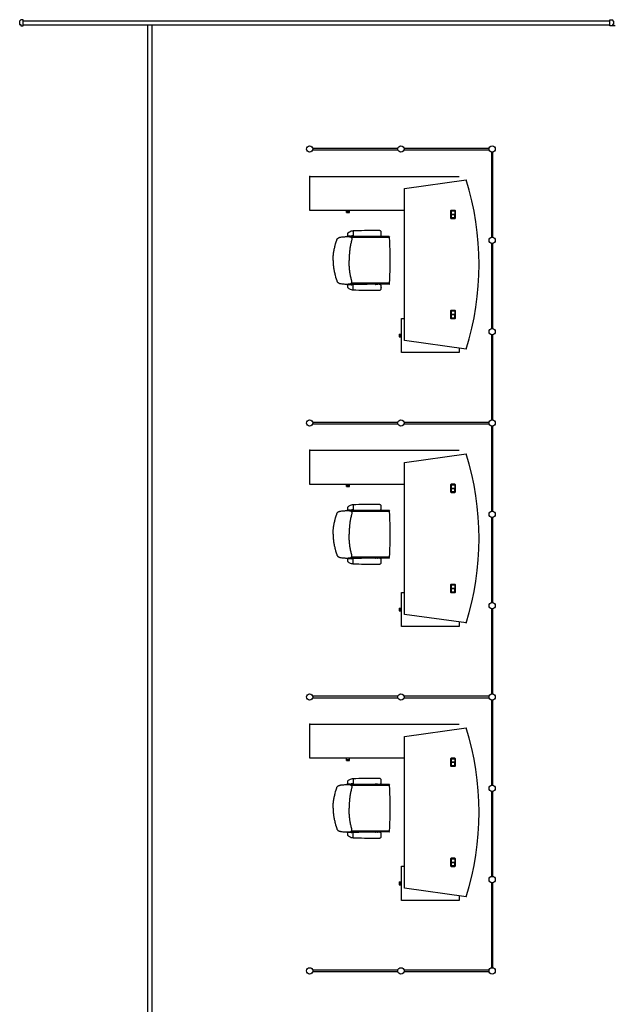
# Model space of a CAD drawing. Header units: millimetres. Extents: x 391350 to 515311, y -283575 to -199836.
# Tile 38 of 102: x 403353 to 410532, y -227621 to -215759. Entities that reach past the tile are written whole.
import ezdxf

# ---------------------------------------------------------------- set-up
doc = ezdxf.new("R2010")
doc.units = ezdxf.units.MM

msp = doc.modelspace()

# ---------------------------------------------------------------- linework, layer by layer
at = {"color": 0}
for p, q in [((403353, -215778), (403366, -215759)), ((403397, -215759), (403366, -215759)), ((403397, -215832), (403397, -215759)), ((410467, -215832), (410467, -215759)), ((410467, -215759), (410497, -215759)), ((410510, -215778), (410497, -215759)), ((403353, -215778), (403353, -215816)), ((403353, -215816), (403366, -215816)), ((403366, -215816), (403366, -215832)), ((403366, -215832), (403397, -215832)), ((403397, -215773), (410467, -215773)), ((403397, -215823), (410467, -215823)), ((404895, -215823), (404895, -233298)), ((404945, -215823), (404945, -233298)), ((410532, -215832), (410467, -215832)), ((410510, -215816), (410497, -215816)), ((410497, -215816), (410497, -215832)), ((410510, -215778), (410510, -215816)), ((407911, -217310), (406886, -217310)), ((406886, -217327), (407911, -217327)), ((409011, -217310), (407986, -217310)), ((407986, -217327), (409011, -217327)), ((409040, -217356), (409040, -218381)), ((409057, -218381), (409057, -217356)), ((406851, -217647), (408651, -217647)), ((406851, -218057), (406851, -217647)), ((407991, -217793), (408734, -217689)), ((407991, -219623), (407991, -217793)), ((407981, -218057), (406851, -218057)), ((407293, -218070), (407293, -218057)), ((407293, -218082), (407293, -218070)), ((407293, -218070), (407327, -218070)), ((407293, -218082), (407327, -218082)), ((407327, -218070), (407327, -218057)), ((407327, -218082), (407327, -218070)), ((408547, -218062), (408547, -218148)), ((408599, -218056), (408553, -218056)), ((408553, -218146), (408553, -218064)), ((408553, -218064), (408553, -218105)), ((408553, -218103), (408598, -218103)), ((408598, -218105), (408553, -218105)), ((408553, -218105), (408598, -218105)), ((408553, -218105), (408553, -218146)), ((408598, -218107), (408553, -218107)), ((408555, -218062), (408597, -218062)), ((408597, -218063), (408555, -218063)), ((408598, -218064), (408598, -218105)), ((408598, -218146), (408598, -218105)), ((408599, -218064), (408599, -218146)), ((408605, -218148), (408605, -218062)), ((408553, -218154), (408599, -218154)), ((408597, -218148), (408555, -218148)), ((408555, -218148), (408597, -218148)), ((407303, -218369, 0), (407342, -218369, 0)), ((407307, -218369, 0), (407312, -218372, 0)), ((407332, -218369, 0), (407312, -218369, 0)), ((407315, -218372, 0), (407312, -218372, 0)), ((407316, -218369, 0), (407314, -218369, 0)), ((407315, -218369, 0), (407328, -218369, 0)), ((407329, -218372, 0), (407315, -218372, 0)), ((407328, -218369, 0), (407329, -218369, 0)), ((407332, -218372, 0), (407329, -218372, 0)), ((407337, -218369, 0), (407332, -218372, 0)), ((407633, -218373), (407342, -218373)), ((407372, -218365, 0), (407358, -218365, 0)), ((407372, -218305, 0), (407369, -218305, 0)), ((407372, -218305, 0), (407372, -218365, 0)), ((407636, -218371), (407636, -218371)), ((407666, -218370), (407640, -218370)), ((407669, -218371), (407669, -218371)), ((407807, -218373), (407673, -218373)), ((407711, -218335, 0), (407711, -218334, 0)), ((407711, -218335, 0), (407711, -218336, 0)), ((407809, -218376), (407806, -218383)), ((407804, -218383), (407350, -218383)), ((409040, -218456), (409040, -219481)), ((409057, -219481), (409057, -218456)), ((407131, -218659), (407131, -218659)), ((407131, -218659), (407131, -218659)), ((407303, -218949, 0), (407342, -218949, 0)), ((407307, -218949, 0), (407312, -218946, 0)), ((407315, -218946, 0), (407312, -218946, 0)), ((407332, -218949, 0), (407312, -218949, 0)), ((407316, -218949, 0), (407314, -218949, 0)), ((407329, -218946, 0), (407315, -218946, 0)), ((407315, -218949, 0), (407328, -218949, 0)), ((407328, -218949, 0), (407329, -218949, 0)), ((407332, -218946, 0), (407329, -218946, 0)), ((407337, -218949, 0), (407332, -218946, 0)), ((407633, -218945), (407342, -218945)), ((407804, -218935), (407350, -218935)), ((407372, -218953, 0), (407358, -218953, 0)), ((407372, -219013, 0), (407372, -218953, 0)), ((407636, -218946), (407636, -218946)), ((407666, -218948), (407640, -218948)), ((407669, -218946), (407669, -218946)), ((407807, -218945), (407673, -218945)), ((407809, -218942), (407806, -218935)), ((407372, -219013, 0), (407369, -219013, 0)), ((407711, -218983, 0), (407711, -218982, 0)), ((407711, -218983, 0), (407711, -218984, 0)), ((408547, -219268), (408547, -219354)), ((408599, -219262), (408553, -219262)), ((408553, -219270), (408553, -219311)), ((408553, -219352), (408553, -219270)), ((408553, -219309), (408598, -219309)), ((408598, -219311), (408553, -219311)), ((408553, -219311), (408598, -219311)), ((408553, -219311), (408553, -219352)), ((408598, -219313), (408553, -219313)), ((408555, -219268), (408597, -219268)), ((408597, -219269), (408555, -219269)), ((408598, -219270), (408598, -219311)), ((408598, -219352), (408598, -219311)), ((408599, -219270), (408599, -219352)), ((408605, -219354), (408605, -219268)), ((407954, -219769), (407954, -219358)), ((407954, -219358), (407991, -219358)), ((408553, -219360), (408599, -219360)), ((408597, -219354), (408555, -219354)), ((408555, -219354), (408597, -219354)), ((407929, -219547), (407929, -219580)), ((407929, -219547), (407941, -219547)), ((407941, -219547), (407941, -219581)), ((407941, -219547), (407954, -219547)), ((409040, -219556), (409040, -220581)), ((409057, -220581), (409057, -219556)), ((407929, -219580), (407941, -219580)), ((407941, -219581), (407954, -219581)), ((408734, -219727), (407991, -219623)), ((408651, -219769), (407954, -219769)), ((408651, -219716), (408651, -219769)), ((407911, -220610), (406886, -220610)), ((406886, -220627), (407911, -220627)), ((409011, -220610), (407986, -220610)), ((407986, -220627), (409011, -220627)), ((409040, -220656), (409040, -221681)), ((409057, -221681), (409057, -220656)), ((406851, -220947), (408651, -220947)), ((406851, -221357), (406851, -220947)), ((407991, -221093), (408734, -220989)), ((407991, -222923), (407991, -221093)), ((407981, -221357), (406851, -221357)), ((407293, -221370), (407293, -221357)), ((407293, -221382), (407293, -221370)), ((407293, -221370), (407327, -221370)), ((407293, -221382), (407327, -221382)), ((407327, -221370), (407327, -221357)), ((407327, -221382), (407327, -221370)), ((408547, -221362), (408547, -221448)), ((408599, -221356), (408553, -221356)), ((408553, -221446), (408553, -221364)), ((408553, -221364), (408553, -221405)), ((408553, -221403), (408598, -221403)), ((408598, -221405), (408553, -221405)), ((408553, -221405), (408598, -221405)), ((408553, -221405), (408553, -221446)), ((408598, -221407), (408553, -221407)), ((408553, -221454), (408599, -221454)), ((408555, -221362), (408597, -221362)), ((408597, -221363), (408555, -221363)), ((408597, -221448), (408555, -221448)), ((408555, -221448), (408597, -221448)), ((408598, -221364), (408598, -221405)), ((408598, -221446), (408598, -221405)), ((408599, -221364), (408599, -221446)), ((408605, -221448), (408605, -221362)), ((407303, -221669, 0), (407342, -221669, 0)), ((407307, -221669, 0), (407312, -221672, 0)), ((407332, -221669, 0), (407312, -221669, 0)), ((407315, -221672, 0), (407312, -221672, 0)), ((407316, -221669, 0), (407314, -221669, 0)), ((407315, -221669, 0), (407328, -221669, 0)), ((407329, -221672, 0), (407315, -221672, 0)), ((407328, -221669, 0), (407329, -221669, 0)), ((407332, -221672, 0), (407329, -221672, 0)), ((407337, -221669, 0), (407332, -221672, 0)), ((407633, -221673), (407342, -221673)), ((407804, -221683), (407350, -221683)), ((407372, -221665, 0), (407358, -221665, 0)), ((407372, -221605, 0), (407369, -221605, 0)), ((407372, -221605, 0), (407372, -221665, 0)), ((407636, -221671), (407636, -221671)), ((407666, -221670), (407640, -221670)), ((407669, -221671), (407669, -221671)), ((407807, -221673), (407673, -221673)), ((407711, -221635, 0), (407711, -221634, 0)), ((407711, -221635, 0), (407711, -221636, 0)), ((407809, -221676), (407806, -221683)), ((409040, -221756), (409040, -222781)), ((409057, -222781), (409057, -221756)), ((407131, -221959), (407131, -221959)), ((407131, -221959), (407131, -221959)), ((407303, -222249, 0), (407342, -222249, 0)), ((407307, -222249, 0), (407312, -222246, 0)), ((407315, -222246, 0), (407312, -222246, 0)), ((407332, -222249, 0), (407312, -222249, 0)), ((407316, -222249, 0), (407314, -222249, 0)), ((407329, -222246, 0), (407315, -222246, 0)), ((407315, -222249, 0), (407328, -222249, 0)), ((407328, -222249, 0), (407329, -222249, 0)), ((407332, -222246, 0), (407329, -222246, 0)), ((407337, -222249, 0), (407332, -222246, 0)), ((407633, -222245), (407342, -222245)), ((407804, -222235), (407350, -222235)), ((407372, -222253, 0), (407358, -222253, 0)), ((407372, -222313, 0), (407372, -222253, 0)), ((407636, -222246), (407636, -222246)), ((407666, -222248), (407640, -222248)), ((407669, -222246), (407669, -222246)), ((407807, -222245), (407673, -222245)), ((407711, -222283, 0), (407711, -222282, 0)), ((407711, -222283, 0), (407711, -222284, 0)), ((407809, -222242), (407806, -222235)), ((407372, -222313, 0), (407369, -222313, 0)), ((408547, -222568), (408547, -222654)), ((408599, -222562), (408553, -222562)), ((408553, -222570), (408553, -222611)), ((408553, -222652), (408553, -222570)), ((408553, -222609), (408598, -222609)), ((408598, -222611), (408553, -222611)), ((408553, -222611), (408598, -222611)), ((408553, -222611), (408553, -222652)), ((408598, -222613), (408553, -222613)), ((408555, -222568), (408597, -222568)), ((408597, -222569), (408555, -222569)), ((408598, -222570), (408598, -222611)), ((408598, -222652), (408598, -222611)), ((408599, -222570), (408599, -222652)), ((408605, -222654), (408605, -222568)), ((407954, -223069), (407954, -222658)), ((407954, -222658), (407991, -222658)), ((408553, -222660), (408599, -222660)), ((408597, -222654), (408555, -222654)), ((408555, -222654), (408597, -222654)), ((407929, -222847), (407929, -222880)), ((407929, -222847), (407941, -222847)), ((407929, -222880), (407941, -222880)), ((407941, -222847), (407941, -222881)), ((407941, -222847), (407954, -222847)), ((407941, -222881), (407954, -222881)), ((409040, -222856), (409040, -223881)), ((409057, -223881), (409057, -222856)), ((408734, -223027), (407991, -222923)), ((408651, -223069), (407954, -223069)), ((408651, -223016), (408651, -223069)), ((407911, -223910), (406886, -223910)), ((406886, -223927), (407911, -223927)), ((409011, -223910), (407986, -223910)), ((407986, -223927), (409011, -223927)), ((409040, -223956), (409040, -224981)), ((409057, -224981), (409057, -223956)), ((406851, -224247), (408651, -224247)), ((406851, -224657), (406851, -224247)), ((407991, -224393), (408734, -224289)), ((407991, -226223), (407991, -224393)), ((407981, -224657), (406851, -224657)), ((407293, -224670), (407293, -224657)), ((407327, -224670), (407327, -224657)), ((408547, -224662), (408547, -224748)), ((408599, -224656), (408553, -224656)), ((408555, -224662), (408597, -224662)), ((408605, -224748), (408605, -224662)), ((407293, -224682), (407293, -224670)), ((407293, -224670), (407327, -224670)), ((407293, -224682), (407327, -224682)), ((407327, -224682), (407327, -224670)), ((408553, -224746), (408553, -224664)), ((408553, -224664), (408553, -224705)), ((408553, -224703), (408598, -224703)), ((408598, -224705), (408553, -224705)), ((408553, -224705), (408598, -224705)), ((408553, -224705), (408553, -224746)), ((408598, -224707), (408553, -224707)), ((408553, -224754), (408599, -224754)), ((408597, -224663), (408555, -224663)), ((408597, -224748), (408555, -224748)), ((408555, -224748), (408597, -224748)), ((408598, -224664), (408598, -224705)), ((408598, -224746), (408598, -224705)), ((408599, -224664), (408599, -224746)), ((407303, -224969, 0), (407342, -224969, 0)), ((407307, -224969, 0), (407312, -224972, 0)), ((407332, -224969, 0), (407312, -224969, 0)), ((407315, -224972, 0), (407312, -224972, 0)), ((407316, -224969, 0), (407314, -224969, 0)), ((407315, -224969, 0), (407328, -224969, 0)), ((407329, -224972, 0), (407315, -224972, 0)), ((407328, -224969, 0), (407329, -224969, 0)), ((407332, -224972, 0), (407329, -224972, 0)), ((407337, -224969, 0), (407332, -224972, 0)), ((407633, -224973), (407342, -224973)), ((407804, -224983), (407350, -224983)), ((407372, -224965, 0), (407358, -224965, 0)), ((407372, -224905, 0), (407369, -224905, 0)), ((407372, -224905, 0), (407372, -224965, 0)), ((407636, -224971), (407636, -224971)), ((407666, -224970), (407640, -224970)), ((407669, -224971), (407669, -224971)), ((407807, -224973), (407673, -224973)), ((407711, -224935, 0), (407711, -224934, 0)), ((407711, -224935, 0), (407711, -224936, 0)), ((407809, -224976), (407806, -224983)), ((409040, -225056), (409040, -226081)), ((409057, -226081), (409057, -225056)), ((407131, -225259), (407131, -225259)), ((407131, -225259), (407131, -225259)), ((407303, -225549, 0), (407342, -225549, 0)), ((407307, -225549, 0), (407312, -225546, 0)), ((407315, -225546, 0), (407312, -225546, 0)), ((407332, -225549, 0), (407312, -225549, 0)), ((407316, -225549, 0), (407314, -225549, 0)), ((407329, -225546, 0), (407315, -225546, 0)), ((407315, -225549, 0), (407328, -225549, 0)), ((407328, -225549, 0), (407329, -225549, 0)), ((407332, -225546, 0), (407329, -225546, 0)), ((407337, -225549, 0), (407332, -225546, 0)), ((407633, -225545), (407342, -225545)), ((407804, -225535), (407350, -225535)), ((407372, -225553, 0), (407358, -225553, 0)), ((407372, -225613, 0), (407372, -225553, 0)), ((407636, -225546), (407636, -225546)), ((407666, -225548), (407640, -225548)), ((407669, -225546), (407669, -225546)), ((407807, -225545), (407673, -225545)), ((407711, -225583, 0), (407711, -225582, 0)), ((407711, -225583, 0), (407711, -225584, 0)), ((407809, -225542), (407806, -225535)), ((407372, -225613, 0), (407369, -225613, 0)), ((407954, -226369), (407954, -225958)), ((407954, -225958), (407991, -225958)), ((408547, -225868), (408547, -225954)), ((408599, -225862), (408553, -225862)), ((408553, -225870), (408553, -225911)), ((408553, -225952), (408553, -225870)), ((408553, -225909), (408598, -225909)), ((408598, -225911), (408553, -225911)), ((408553, -225911), (408598, -225911)), ((408553, -225911), (408553, -225952)), ((408598, -225913), (408553, -225913)), ((408553, -225960), (408599, -225960)), ((408555, -225868), (408597, -225868)), ((408597, -225869), (408555, -225869)), ((408597, -225954), (408555, -225954)), ((408555, -225954), (408597, -225954)), ((408598, -225870), (408598, -225911)), ((408598, -225952), (408598, -225911)), ((408599, -225870), (408599, -225952)), ((408605, -225954), (408605, -225868)), ((407929, -226147), (407929, -226180)), ((407929, -226147), (407941, -226147)), ((407929, -226180), (407941, -226180)), ((407941, -226147), (407941, -226181)), ((407941, -226147), (407954, -226147)), ((407941, -226181), (407954, -226181)), ((409040, -226156), (409040, -227181)), ((409057, -227181), (409057, -226156)), ((408734, -226327), (407991, -226223)), ((408651, -226316), (408651, -226369)), ((408651, -226369), (407954, -226369)), ((407911, -227210), (406886, -227210)), ((406886, -227227), (407911, -227227)), ((409011, -227210), (407986, -227210)), ((407986, -227227), (409011, -227227))]:
    msp.add_line(p, q, dxfattribs=at)
at = {"color": 0, "extrusion": (0, 0, -1), "flags": 128}
for points in [[(-407132, -218659), (-407132, -218648), (-407132, -218636), (-407132, -218625), (-407133, -218614), (-407133, -218602), (-407134, -218591), (-407135, -218580), (-407137, -218569), (-407138, -218557), (-407140, -218546), (-407142, -218535), (-407144, -218524), (-407147, -218513), (-407150, -218502), (-407152, -218492), (-407155, -218481), (-407161, -218459), (-407168, -218437), (-407174, -218415), (-407175, -218413), (-407176, -218410), (-407177, -218407), (-407178, -218405), (-407180, -218402), (-407181, -218400), (-407183, -218398), (-407185, -218396), (-407187, -218394), (-407189, -218392), (-407192, -218390), (-407194, -218389), (-407196, -218387), (-407199, -218386), (-407201, -218385), (-407204, -218384), (-407207, -218383), (-407209, -218382), (-407212, -218381), (-407215, -218380), (-407220, -218379), (-407226, -218378), (-407237, -218377), (-407248, -218376), (-407260, -218375), (-407271, -218374), (-407282, -218373), (-407293, -218373), (-407304, -218373), (-407310, -218373), (-407316, -218373), (-407322, -218373), (-407328, -218373), (-407330, -218374), (-407333, -218374), (-407336, -218375), (-407339, -218376), (-407341, -218377), (-407344, -218378), (-407346, -218380), (-407348, -218381), (-407350, -218383), (-407351, -218385), (-407352, -218386), (-407353, -218387), (-407353, -218388), (-407355, -218391), (-407355, -218393), (-407356, -218396), (-407356, -218399), (-407356, -218402), (-407356, -218405), (-407356, -218408), (-407356, -218411), (-407355, -218413), (-407354, -218419), (-407353, -218424), (-407350, -218435), (-407347, -218446), (-407344, -218457), (-407341, -218468), (-407339, -218479), (-407337, -218490), (-407335, -218501), (-407334, -218513), (-407332, -218524), (-407331, -218535), (-407330, -218546), (-407328, -218557), (-407328, -218569), (-407327, -218580), (-407326, -218591), (-407326, -218602), (-407325, -218614), (-407325, -218636), (-407324, -218659)], [(-407132, -221959), (-407132, -221948), (-407132, -221936), (-407132, -221925), (-407133, -221914), (-407133, -221902), (-407134, -221891), (-407135, -221880), (-407137, -221869), (-407138, -221857), (-407140, -221846), (-407142, -221835), (-407144, -221824), (-407147, -221813), (-407150, -221802), (-407152, -221792), (-407155, -221781), (-407161, -221759), (-407168, -221737), (-407174, -221715), (-407175, -221713), (-407176, -221710), (-407177, -221707), (-407178, -221705), (-407180, -221702), (-407181, -221700), (-407183, -221698), (-407185, -221696), (-407187, -221694), (-407189, -221692), (-407192, -221690), (-407194, -221689), (-407196, -221687), (-407199, -221686), (-407201, -221685), (-407204, -221684), (-407207, -221683), (-407209, -221682), (-407212, -221681), (-407215, -221680), (-407220, -221679), (-407226, -221678), (-407237, -221677), (-407248, -221676), (-407260, -221675), (-407271, -221674), (-407282, -221673), (-407293, -221673), (-407304, -221673), (-407310, -221673), (-407316, -221673), (-407322, -221673), (-407328, -221673), (-407330, -221674), (-407333, -221674), (-407336, -221675), (-407339, -221676), (-407341, -221677), (-407344, -221678), (-407346, -221680), (-407348, -221681), (-407350, -221683), (-407351, -221685), (-407352, -221686), (-407353, -221687), (-407353, -221688), (-407355, -221691), (-407355, -221693), (-407356, -221696), (-407356, -221699), (-407356, -221702), (-407356, -221705), (-407356, -221708), (-407356, -221711), (-407355, -221713), (-407354, -221719), (-407353, -221724), (-407350, -221735), (-407347, -221746), (-407344, -221757), (-407341, -221768), (-407339, -221779), (-407337, -221790), (-407335, -221801), (-407334, -221813), (-407332, -221824), (-407331, -221835), (-407330, -221846), (-407328, -221857), (-407328, -221869), (-407327, -221880), (-407326, -221891), (-407326, -221902), (-407325, -221914), (-407325, -221936), (-407324, -221959)], [(-407132, -225259), (-407132, -225248), (-407132, -225236), (-407132, -225225), (-407133, -225214), (-407133, -225202), (-407134, -225191), (-407135, -225180), (-407137, -225169), (-407138, -225157), (-407140, -225146), (-407142, -225135), (-407144, -225124), (-407147, -225113), (-407150, -225102), (-407152, -225092), (-407155, -225081), (-407161, -225059), (-407168, -225037), (-407174, -225015), (-407175, -225013), (-407176, -225010), (-407177, -225007), (-407178, -225005), (-407180, -225002), (-407181, -225000), (-407183, -224998), (-407185, -224996), (-407187, -224994), (-407189, -224992), (-407192, -224990), (-407194, -224989), (-407196, -224987), (-407199, -224986), (-407201, -224985), (-407204, -224984), (-407207, -224983), (-407209, -224982), (-407212, -224981), (-407215, -224980), (-407220, -224979), (-407226, -224978), (-407237, -224977), (-407248, -224976), (-407260, -224975), (-407271, -224974), (-407282, -224973), (-407293, -224973), (-407304, -224973), (-407310, -224973), (-407316, -224973), (-407322, -224973), (-407328, -224973), (-407330, -224974), (-407333, -224974), (-407336, -224975), (-407339, -224976), (-407341, -224977), (-407344, -224978), (-407346, -224980), (-407348, -224981), (-407350, -224983), (-407351, -224985), (-407352, -224986), (-407353, -224987), (-407353, -224988), (-407355, -224991), (-407355, -224993), (-407356, -224996), (-407356, -224999), (-407356, -225002), (-407356, -225005), (-407356, -225008), (-407356, -225011), (-407355, -225013), (-407354, -225019), (-407353, -225024), (-407350, -225035), (-407347, -225046), (-407344, -225057), (-407341, -225068), (-407339, -225079), (-407337, -225090), (-407335, -225101), (-407334, -225113), (-407332, -225124), (-407331, -225135), (-407330, -225146), (-407328, -225157), (-407328, -225169), (-407327, -225180), (-407326, -225191), (-407326, -225202), (-407325, -225214), (-407325, -225236), (-407324, -225259)]]:
    msp.add_lwpolyline(points, dxfattribs=at)
at = {"color": 0, "flags": 128}
for points in [[(407132, -218659), (407132, -218670), (407132, -218681), (407132, -218693), (407133, -218704), (407133, -218715), (407134, -218727), (407135, -218738), (407137, -218749), (407138, -218760), (407140, -218771), (407142, -218782), (407144, -218793), (407147, -218804), (407150, -218815), (407152, -218826), (407155, -218837), (407161, -218859), (407168, -218880), (407174, -218902), (407175, -218905), (407176, -218908), (407177, -218910), (407178, -218913), (407180, -218915), (407181, -218917), (407183, -218920), (407185, -218922), (407187, -218924), (407189, -218926), (407192, -218927), (407194, -218929), (407196, -218930), (407199, -218932), (407201, -218933), (407204, -218934), (407207, -218935), (407209, -218936), (407212, -218937), (407215, -218937), (407220, -218939), (407226, -218939), (407237, -218941), (407248, -218942), (407260, -218943), (407271, -218944), (407282, -218945), (407293, -218945), (407304, -218945), (407310, -218945), (407316, -218945), (407322, -218945), (407328, -218944), (407330, -218944), (407333, -218943), (407336, -218943), (407339, -218942), (407341, -218941), (407344, -218939), (407346, -218938), (407348, -218936), (407350, -218934), (407351, -218933), (407352, -218932), (407353, -218931), (407353, -218930), (407355, -218927), (407355, -218924), (407356, -218921), (407356, -218918), (407356, -218916), (407356, -218913), (407356, -218910), (407356, -218907), (407355, -218904), (407354, -218899), (407353, -218893), (407350, -218882), (407347, -218872), (407344, -218861), (407341, -218850), (407339, -218838), (407337, -218827), (407335, -218816), (407334, -218805), (407332, -218794), (407331, -218783), (407330, -218771), (407328, -218760), (407328, -218749), (407327, -218738), (407326, -218726), (407326, -218715), (407325, -218704), (407325, -218681), (407324, -218659)], [(407132, -221959), (407132, -221970), (407132, -221981), (407132, -221993), (407133, -222004), (407133, -222015), (407134, -222027), (407135, -222038), (407137, -222049), (407138, -222060), (407140, -222071), (407142, -222082), (407144, -222093), (407147, -222104), (407150, -222115), (407152, -222126), (407155, -222137), (407161, -222159), (407168, -222180), (407174, -222202), (407175, -222205), (407176, -222208), (407177, -222210), (407178, -222213), (407180, -222215), (407181, -222217), (407183, -222220), (407185, -222222), (407187, -222224), (407189, -222226), (407192, -222227), (407194, -222229), (407196, -222230), (407199, -222232), (407201, -222233), (407204, -222234), (407207, -222235), (407209, -222236), (407212, -222237), (407215, -222237), (407220, -222239), (407226, -222239), (407237, -222241), (407248, -222242), (407260, -222243), (407271, -222244), (407282, -222245), (407293, -222245), (407304, -222245), (407310, -222245), (407316, -222245), (407322, -222245), (407328, -222244), (407330, -222244), (407333, -222243), (407336, -222243), (407339, -222242), (407341, -222241), (407344, -222239), (407346, -222238), (407348, -222236), (407350, -222234), (407351, -222233), (407352, -222232), (407353, -222231), (407353, -222230), (407355, -222227), (407355, -222224), (407356, -222221), (407356, -222218), (407356, -222216), (407356, -222213), (407356, -222210), (407356, -222207), (407355, -222204), (407354, -222199), (407353, -222193), (407350, -222182), (407347, -222172), (407344, -222161), (407341, -222150), (407339, -222138), (407337, -222127), (407335, -222116), (407334, -222105), (407332, -222094), (407331, -222083), (407330, -222071), (407328, -222060), (407328, -222049), (407327, -222038), (407326, -222026), (407326, -222015), (407325, -222004), (407325, -221981), (407324, -221959)], [(407132, -225259), (407132, -225270), (407132, -225281), (407132, -225293), (407133, -225304), (407133, -225315), (407134, -225327), (407135, -225338), (407137, -225349), (407138, -225360), (407140, -225371), (407142, -225382), (407144, -225393), (407147, -225404), (407150, -225415), (407152, -225426), (407155, -225437), (407161, -225459), (407168, -225480), (407174, -225502), (407175, -225505), (407176, -225508), (407177, -225510), (407178, -225513), (407180, -225515), (407181, -225517), (407183, -225520), (407185, -225522), (407187, -225524), (407189, -225526), (407192, -225527), (407194, -225529), (407196, -225530), (407199, -225532), (407201, -225533), (407204, -225534), (407207, -225535), (407209, -225536), (407212, -225537), (407215, -225537), (407220, -225539), (407226, -225539), (407237, -225541), (407248, -225542), (407260, -225543), (407271, -225544), (407282, -225545), (407293, -225545), (407304, -225545), (407310, -225545), (407316, -225545), (407322, -225545), (407328, -225544), (407330, -225544), (407333, -225543), (407336, -225543), (407339, -225542), (407341, -225541), (407344, -225539), (407346, -225538), (407348, -225536), (407350, -225534), (407351, -225533), (407352, -225532), (407353, -225531), (407353, -225530), (407355, -225527), (407355, -225524), (407356, -225521), (407356, -225518), (407356, -225516), (407356, -225513), (407356, -225510), (407356, -225507), (407355, -225504), (407354, -225499), (407353, -225493), (407350, -225482), (407347, -225472), (407344, -225461), (407341, -225450), (407339, -225438), (407337, -225427), (407335, -225416), (407334, -225405), (407332, -225394), (407331, -225383), (407330, -225371), (407328, -225360), (407328, -225349), (407327, -225338), (407326, -225326), (407326, -225315), (407325, -225304), (407325, -225281), (407324, -225259)]]:
    msp.add_lwpolyline(points, dxfattribs=at)
at = {"color": 0}
for centre in [(406848, -217318), (407948, -217318), (409048, -217318), (409048, -218418), (409048, -219518), (406848, -220618), (407948, -220618), (409048, -220618), (409048, -221718), (409048, -222818), (406848, -223918), (407948, -223918), (409048, -223918), (409048, -225018), (409048, -226118), (406848, -227218), (407948, -227218), (409048, -227218)]:
    msp.add_circle(centre, 38, dxfattribs=at)
for centre, radius, start, end in [((405501, -218708), 3390, 342.5003, 17.4997), ((408553, -218062), 6, 90, 180), ((408555, -218064), 2, 90, 180), ((408555, -218064), 1.5, 90, 180), ((408597, -218064), 2, 0, 90), ((408597, -218064), 1.5, 0, 90), ((408599, -218062), 6, 0, 90), ((408553, -218148), 6, 180, 270), ((408555, -218146), 2, 180, 270), ((408555, -218146), 1.5, 180, 270), ((408597, -218146), 2, 270, 0), ((408597, -218146), 1.5, 270, 0), ((408599, -218148), 6, 270, 0), ((407601, -218387, 0), 300, 169.5623, 176.2553), ((407303, -218367, 0), 1.5, 176.2553, 270), ((407405, -218445, 0), 150, 123.806, 131.1159), ((407601, -218387, 0), 300, 169.529, 169.5623), ((407307, -218333, 0), 0.5, 131.1159, 169.5623), ((407405, -218445, 0), 150, 131.1159, 131.1825), ((407377, -218404, 0), 100, 106.1237, 123.806), ((407342, -218389), 16, 90, 117.9094), ((407358, -218400, 0), 35, 90, 117.6604), ((407369, -218375, 0), 70, 90, 106.1237), ((407633, -225199, 0), 6900, 89.8927, 92.1625), ((407372, -218305, 0), 0.8, 92.1625, 180), ((407372, -218365, 0), 0.8, 180, 267.8375), ((407633, -211471, 0), 6900, 267.8375, 270.1073), ((407633, -218368), 5, 270, 315), ((407640, -218375), 5, 90, 135), ((407661, -219561, 0), 1262, 88.8285, 90.7164), ((407661, -217109, 0), 1262, 269.2836, 271.1715), ((407666, -218375), 5, 45, 90), ((407673, -218368), 5, 225, 270), ((407687, -218337, 0), 37.4, 69.7407, 89.7876), ((407687, -218333, 0), 37.4, 270.2124, 290.2593), ((407695, -218314, 0), 13.7, 31.5291, 70.5701), ((407695, -218355, 0), 13.7, 289.4299, 328.4709), ((407688, -218319, 0), 22.5, 7.9869, 31.2718), ((407688, -218351, 0), 22.5, 328.7282, 352.0131), ((407651, -218327, 0), 59.9, 2.607, 10.5296), ((407651, -218343, 0), 59.9, 349.4704, 357.393), ((407475, -218336, 0), 237, 0.5676, 2.9749), ((407475, -218333, 0), 237, 357.0251, 359.4324), ((407807, -218375), 2, 334.1492, 90), ((407804, -218390), 7, 3.0846, 90), ((402813, -218659), 5006, 0, 3.0846), ((402813, -218659), 5006, 356.9154, 0), ((407303, -218950, 0), 1.5, 90, 183.7447), ((407601, -218931, 0), 300, 183.7447, 190.4377), ((407342, -218929), 16, 242.0906, 270), ((407358, -218918, 0), 35, 242.3396, 270), ((407633, -225847, 0), 6900, 89.8927, 92.1625), ((407372, -218953, 0), 0.8, 92.1625, 180), ((407633, -218950), 5, 45, 90), ((407640, -218943), 5, 225, 270), ((407661, -220209, 0), 1262, 88.8285, 90.7164), ((407666, -218943), 5, 270, 315), ((407673, -218950), 5, 90, 135), ((407687, -218985, 0), 37.4, 69.7407, 89.7876), ((407695, -218962, 0), 13.7, 31.5291, 70.5701), ((407688, -218967, 0), 22.5, 7.9869, 31.2718), ((407651, -218975, 0), 59.9, 2.607, 10.5296), ((407804, -218928), 7, 270, 356.9154), ((407807, -218943), 2, 270, 25.8508), ((407405, -218872, 0), 150, 228.8841, 236.194), ((407405, -218872, 0), 150, 228.8175, 228.8841), ((407307, -218985, 0), 0.5, 190.4377, 228.8841), ((407601, -218931, 0), 300, 190.4377, 190.471), ((407377, -218914, 0), 100, 236.194, 253.8763), ((407369, -218943, 0), 70, 253.8763, 270), ((407372, -219013, 0), 0.8, 180, 267.8375), ((407633, -212119, 0), 6900, 267.8375, 270.1073), ((407661, -217757, 0), 1262, 269.2836, 271.1715), ((407687, -218981, 0), 37.4, 270.2124, 290.2593), ((407695, -219003, 0), 13.7, 289.4299, 328.4709), ((407688, -218999, 0), 22.5, 328.7282, 352.0131), ((407651, -218991, 0), 59.9, 349.4704, 357.393), ((407475, -218984, 0), 237, 0.5676, 2.9749), ((407475, -218981, 0), 237, 357.0251, 359.4324), ((408553, -219268), 6, 90, 180), ((408555, -219270), 2, 90, 180), ((408555, -219270), 1.5, 90, 180), ((408597, -219270), 2, 0, 90), ((408597, -219270), 1.5, 0, 90), ((408599, -219268), 6, 0, 90), ((408553, -219354), 6, 180, 270), ((408555, -219352), 1.5, 180, 270), ((408555, -219352), 2, 180, 270), ((408597, -219352), 1.5, 270, 0), ((408597, -219352), 2, 270, 0), ((408599, -219354), 6, 270, 0), ((405501, -222008), 3390, 342.5003, 17.4997), ((408553, -221362), 6, 90, 180), ((408553, -221448), 6, 180, 270), ((408555, -221364), 2, 90, 180), ((408555, -221364), 1.5, 90, 180), ((408555, -221446), 2, 180, 270), ((408555, -221446), 1.5, 180, 270), ((408597, -221364), 2, 0, 90), ((408597, -221364), 1.5, 0, 90), ((408597, -221446), 2, 270, 0), ((408597, -221446), 1.5, 270, 0), ((408599, -221362), 6, 0, 90), ((408599, -221448), 6, 270, 0), ((407601, -221687, 0), 300, 169.5623, 176.2553), ((407303, -221667, 0), 1.5, 176.2553, 270), ((407405, -221745, 0), 150, 123.806, 131.1159), ((407601, -221687, 0), 300, 169.529, 169.5623), ((407307, -221633, 0), 0.5, 131.1159, 169.5623), ((407405, -221745, 0), 150, 131.1159, 131.1825), ((407377, -221704, 0), 100, 106.1237, 123.806), ((407342, -221689), 16, 90, 117.9094), ((407358, -221700, 0), 35, 90, 117.6604), ((407369, -221675, 0), 70, 90, 106.1237), ((407633, -228499, 0), 6900, 89.8927, 92.1625), ((407372, -221605, 0), 0.8, 92.1625, 180), ((407372, -221665, 0), 0.8, 180, 267.8375), ((407633, -214771, 0), 6900, 267.8375, 270.1073), ((407633, -221668), 5, 270, 315), ((407640, -221675), 5, 90, 135), ((407661, -222861, 0), 1262, 88.8285, 90.7164), ((407661, -220409, 0), 1262, 269.2836, 271.1715), ((407666, -221675), 5, 45, 90), ((407673, -221668), 5, 225, 270), ((407687, -221637, 0), 37.4, 69.7407, 89.7876), ((407687, -221633, 0), 37.4, 270.2124, 290.2593), ((407695, -221614, 0), 13.7, 31.5291, 70.5701), ((407695, -221655, 0), 13.7, 289.4299, 328.4709), ((407688, -221619, 0), 22.5, 7.9869, 31.2718), ((407688, -221651, 0), 22.5, 328.7282, 352.0131), ((407651, -221627, 0), 59.9, 2.607, 10.5296), ((407651, -221643, 0), 59.9, 349.4704, 357.393), ((407475, -221636, 0), 237, 0.5676, 2.9749), ((407475, -221633, 0), 237, 357.0251, 359.4324), ((407804, -221690), 7, 3.0846, 90), ((407807, -221675), 2, 334.1492, 90), ((402813, -221959), 5006, 0, 3.0846), ((402813, -221959), 5006, 356.9154, 0), ((407303, -222250, 0), 1.5, 90, 183.7447), ((407601, -222231, 0), 300, 183.7447, 190.4377), ((407405, -222172, 0), 150, 228.8841, 236.194), ((407405, -222172, 0), 150, 228.8175, 228.8841), ((407307, -222285, 0), 0.5, 190.4377, 228.8841), ((407601, -222231, 0), 300, 190.4377, 190.471), ((407342, -222229), 16, 242.0906, 270), ((407358, -222218, 0), 35, 242.3396, 270), ((407633, -229147, 0), 6900, 89.8927, 92.1625), ((407372, -222253, 0), 0.8, 92.1625, 180), ((407633, -222250), 5, 45, 90), ((407640, -222243), 5, 225, 270), ((407661, -223509, 0), 1262, 88.8285, 90.7164), ((407666, -222243), 5, 270, 315), ((407673, -222250), 5, 90, 135), ((407687, -222285, 0), 37.4, 69.7407, 89.7876), ((407695, -222262, 0), 13.7, 31.5291, 70.5701), ((407688, -222267, 0), 22.5, 7.9869, 31.2718), ((407651, -222275, 0), 59.9, 2.607, 10.5296), ((407475, -222284, 0), 237, 0.5676, 2.9749), ((407475, -222281, 0), 237, 357.0251, 359.4324), ((407804, -222228), 7, 270, 356.9154), ((407807, -222243), 2, 270, 25.8508), ((407377, -222214, 0), 100, 236.194, 253.8763), ((407369, -222243, 0), 70, 253.8763, 270), ((407372, -222313, 0), 0.8, 180, 267.8375), ((407633, -215419, 0), 6900, 267.8375, 270.1073), ((407661, -221057, 0), 1262, 269.2836, 271.1715), ((407687, -222281, 0), 37.4, 270.2124, 290.2593), ((407695, -222303, 0), 13.7, 289.4299, 328.4709), ((407688, -222299, 0), 22.5, 328.7282, 352.0131), ((407651, -222291, 0), 59.9, 349.4704, 357.393), ((408553, -222568), 6, 90, 180), ((408555, -222570), 2, 90, 180), ((408555, -222570), 1.5, 90, 180), ((408597, -222570), 2, 0, 90), ((408597, -222570), 1.5, 0, 90), ((408599, -222568), 6, 0, 90), ((408553, -222654), 6, 180, 270), ((408555, -222652), 1.5, 180, 270), ((408555, -222652), 2, 180, 270), ((408597, -222652), 1.5, 270, 0), ((408597, -222652), 2, 270, 0), ((408599, -222654), 6, 270, 0), ((405501, -225308), 3390, 342.5003, 17.4997), ((408553, -224662), 6, 90, 180), ((408555, -224664), 2, 90, 180), ((408597, -224664), 2, 0, 90), ((408599, -224662), 6, 0, 90), ((408553, -224748), 6, 180, 270), ((408555, -224664), 1.5, 90, 180), ((408555, -224746), 2, 180, 270), ((408555, -224746), 1.5, 180, 270), ((408597, -224664), 1.5, 0, 90), ((408597, -224746), 2, 270, 0), ((408597, -224746), 1.5, 270, 0), ((408599, -224748), 6, 270, 0), ((407633, -231799, 0), 6900, 89.8927, 92.1625), ((407661, -226161, 0), 1262, 88.8285, 90.7164), ((407687, -224937, 0), 37.4, 69.7407, 89.7876), ((407601, -224987, 0), 300, 169.5623, 176.2553), ((407303, -224967, 0), 1.5, 176.2553, 270), ((407405, -225045, 0), 150, 123.806, 131.1159), ((407601, -224987, 0), 300, 169.529, 169.5623), ((407307, -224933, 0), 0.5, 131.1159, 169.5623), ((407405, -225045, 0), 150, 131.1159, 131.1825), ((407377, -225004, 0), 100, 106.1237, 123.806), ((407342, -224989), 16, 90, 117.9094), ((407358, -225000, 0), 35, 90, 117.6604), ((407369, -224975, 0), 70, 90, 106.1237), ((407372, -224905, 0), 0.8, 92.1625, 180), ((407372, -224965, 0), 0.8, 180, 267.8375), ((407633, -218071, 0), 6900, 267.8375, 270.1073), ((407633, -224968), 5, 270, 315), ((407640, -224975), 5, 90, 135), ((407661, -223709, 0), 1262, 269.2836, 271.1715), ((407666, -224975), 5, 45, 90), ((407673, -224968), 5, 225, 270), ((407687, -224933, 0), 37.4, 270.2124, 290.2593), ((407695, -224914, 0), 13.7, 31.5291, 70.5701), ((407695, -224955, 0), 13.7, 289.4299, 328.4709), ((407688, -224919, 0), 22.5, 7.9869, 31.2718), ((407688, -224951, 0), 22.5, 328.7282, 352.0131), ((407651, -224927, 0), 59.9, 2.607, 10.5296), ((407651, -224943, 0), 59.9, 349.4704, 357.393), ((407475, -224936, 0), 237, 0.5676, 2.9749), ((407475, -224933, 0), 237, 357.0251, 359.4324), ((407804, -224990), 7, 3.0846, 90), ((407807, -224975), 2, 334.1492, 90), ((402813, -225259), 5006, 0, 3.0846), ((402813, -225259), 5006, 356.9154, 0), ((407303, -225550, 0), 1.5, 90, 183.7447), ((407601, -225531, 0), 300, 183.7447, 190.4377), ((407405, -225472, 0), 150, 228.8841, 236.194), ((407405, -225472, 0), 150, 228.8175, 228.8841), ((407307, -225585, 0), 0.5, 190.4377, 228.8841), ((407601, -225531, 0), 300, 190.4377, 190.471), ((407377, -225514, 0), 100, 236.194, 253.8763), ((407342, -225529), 16, 242.0906, 270), ((407358, -225518, 0), 35, 242.3396, 270), ((407369, -225543, 0), 70, 253.8763, 270), ((407633, -232447, 0), 6900, 89.8927, 92.1625), ((407372, -225553, 0), 0.8, 92.1625, 180), ((407633, -225550), 5, 45, 90), ((407640, -225543), 5, 225, 270), ((407661, -226809, 0), 1262, 88.8285, 90.7164), ((407666, -225543), 5, 270, 315), ((407673, -225550), 5, 90, 135), ((407687, -225585, 0), 37.4, 69.7407, 89.7876), ((407695, -225562, 0), 13.7, 31.5291, 70.5701), ((407695, -225603, 0), 13.7, 289.4299, 328.4709), ((407688, -225567, 0), 22.5, 7.9869, 31.2718), ((407688, -225599, 0), 22.5, 328.7282, 352.0131), ((407651, -225575, 0), 59.9, 2.607, 10.5296), ((407651, -225591, 0), 59.9, 349.4704, 357.393), ((407475, -225584, 0), 237, 0.5676, 2.9749), ((407475, -225581, 0), 237, 357.0251, 359.4324), ((407804, -225528), 7, 270, 356.9154), ((407807, -225543), 2, 270, 25.8508), ((407372, -225613, 0), 0.8, 180, 267.8375), ((407633, -218719, 0), 6900, 267.8375, 270.1073), ((407661, -224357, 0), 1262, 269.2836, 271.1715), ((407687, -225581, 0), 37.4, 270.2124, 290.2593), ((408553, -225868), 6, 90, 180), ((408553, -225954), 6, 180, 270), ((408555, -225870), 2, 90, 180), ((408555, -225870), 1.5, 90, 180), ((408555, -225952), 1.5, 180, 270), ((408555, -225952), 2, 180, 270), ((408597, -225870), 2, 0, 90), ((408597, -225870), 1.5, 0, 90), ((408597, -225952), 1.5, 270, 0), ((408597, -225952), 2, 270, 0), ((408599, -225868), 6, 0, 90), ((408599, -225954), 6, 270, 0)]:
    msp.add_arc(centre, radius, start, end, dxfattribs=at)
for p in [(406851, -217647), (406851, -220947), (406851, -224247)]:
    msp.add_point(p, dxfattribs=at)

doc.saveas('drawing.dxf')
